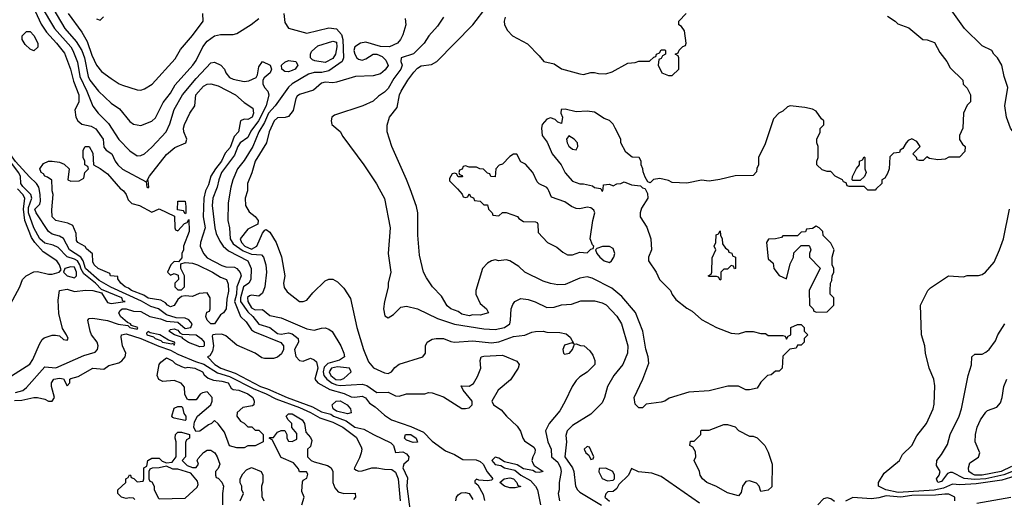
# Model space of a CAD drawing. Header units: inches. Extents: x 1793389 to 1900389, y 320802 to 470796.
# Tile 127 of 256: x 1872113 to 1877450, y 368319 to 370917. Entities that reach past the tile are written whole.
import ezdxf

# ---------------------------------------------------------------- set-up
doc = ezdxf.new("R2010")
doc.units = ezdxf.units.IN
doc.header["$MEASUREMENT"] = 0
doc.layers.add('B8376', color=7, linetype='Continuous')
doc.layers.add('B8377', color=7, linetype='Continuous')

msp = doc.modelspace()

# ---------------------------------------------------------------- linework, layer by layer
at = {"layer": 'B8376', "color": 2}
for points, elevation in [([(1872030, 368962.8), (1872168.2, 369051.8), (1872183.8, 369076.2), (1872220.7, 369159.3), (1872235.5, 369184.5), (1872246.8, 369193.2), (1872290, 369207.7), (1872307.5, 369207.5), (1872330, 369204.7), (1872350, 369184.7), (1872370, 369182), (1872375.3, 369190), (1872368, 369210), (1872345.2, 369245.2), (1872325.8, 369325.8), (1872322, 369398), (1872329.5, 369450.5), (1872370, 369458), (1872410, 369444.9), (1872470, 369451.3), (1872510.2, 369450.3), (1872557.3, 369437.3), (1872590, 369385.5), (1872610, 369380.3), (1872686, 369390), (1872672.1, 369392.1), (1872666.6, 369410), (1872556.2, 369456.2), (1872525.1, 369490), (1872461.1, 369541.1), (1872446.3, 369566.3), (1872440.2, 369590), (1872426.9, 369610), (1872410, 369620.3), (1872370, 369632.1), (1872322.5, 369682.5), (1872295.6, 369695.6), (1872250, 369707.1), (1872222.3, 369730), (1872190, 369789.6), (1872160.8, 369870), (1872160.9, 369899.1), (1872178.5, 369950), (1872173.5, 369970), (1872143.3, 370000)], 190), ([(1872063.1, 369376.9), (1872114, 369470), (1872128.7, 369510), (1872148, 369530), (1872190, 369550.7), (1872210, 369554), (1872270, 369538), (1872290, 369538), (1872328, 369550), (1872338, 369562), (1872329.3, 369590), (1872315.1, 369610), (1872240.3, 369660.3), (1872195.1, 369710), (1872177.4, 369737.4), (1872141, 369830), (1872133.2, 369890), (1872140.8, 369950), (1872130.8, 369970), (1872100.9, 370000)], 194), ([(1872090, 368896.9), (1872130, 368908.8), (1872150, 368925.5), (1872250, 369037.3), (1872310, 369031.8), (1872461.7, 369098.3), (1872523.2, 369116.8), (1872535.3, 369130), (1872539, 369150), (1872534, 369170), (1872502.7, 369210), (1872496, 369230), (1872482, 369290), (1872490, 369298), (1872510, 369300.7), (1872590, 369288.5), (1872647.1, 369267.1), (1872699.9, 369259.9), (1872710, 369249.2), (1872750, 369241), (1872754.5, 369250), (1872720.1, 369260.1), (1872714.5, 369270), (1872697.7, 369277.7), (1872659.6, 369310), (1872651.3, 369330), (1872658.5, 369341.5), (1872669.2, 369350.8), (1872690, 369351.7), (1872730, 369338.7), (1872770, 369335.8), (1872819.3, 369310), (1872877, 369297), (1872910, 369284.5), (1872970, 369279.3), (1873010, 369243.5), (1873041.6, 369250), (1873047.8, 369270), (1873030, 369291.1), (1873010, 369300.4), (1872961.3, 369301.3), (1872910, 369318), (1872865.6, 369350), (1872823.9, 369363.9), (1872772.9, 369392.9), (1872607.6, 369467.5), (1872545, 369505), (1872470, 369568.8), (1872458.4, 369610), (1872444.1, 369630), (1872382.7, 369670), (1872350, 369731.8), (1872330, 369745.4), (1872290, 369755.8), (1872269.8, 369769.8), (1872202, 369870), (1872196, 369890), (1872222.5, 369917.5), (1872225.6, 369934.4), (1872225.3, 369970), (1872218.9, 370000)], 186), ([(1872660.8, 370000), (1872676, 369990), (1872691, 369970), (1872702, 369942), (1872722, 369922), (1872762, 369910), (1872830, 369874), (1872870, 369892), (1872952.7, 369852.7), (1872954, 369790), (1872958, 369778), (1872970, 369774), (1873007.3, 369812.7), (1873022, 369818), (1873030, 369834), (1873031.3, 369770), (1873002, 369690), (1873002, 369670), (1872992, 369650), (1872992, 369628), (1872974, 369606), (1872950, 369608), (1872941, 369599), (1872932, 369590), (1872914, 369550), (1872930, 369534), (1872950, 369542), (1872972.7, 369532.7), (1872974, 369510), (1872954, 369490), (1872954, 369470), (1872970, 369454), (1872990, 369454), (1873006, 369470), (1873006, 369530), (1872986, 369570), (1872986, 369594), (1873010, 369602), (1873050, 369598), (1873078, 369590), (1873158, 369550), (1873202, 369522), (1873234.8, 369510), (1873243.6, 369483.6), (1873246, 369446), (1873236.7, 369403.3), (1873233.4, 369350), (1873218, 369330), (1873201.4, 369318.6), (1873170, 369269.6), (1873149.2, 369270), (1873129.2, 369290), (1873122, 369310), (1873127.3, 369332.7), (1873142, 369338), (1873146, 369350), (1873146, 369410), (1873130, 369438), (1873085.4, 369434.6), (1873050, 369418), (1873010, 369422), (1872990, 369418), (1872970, 369402), (1872950.4, 369369.6), (1872930, 369360.9), (1872914, 369370), (1872904.2, 369384.2), (1872878.4, 369398.4), (1872810, 369408.6), (1872785.5, 369425.5), (1872719.3, 369450), (1872703.5, 369463.5), (1872685.2, 369470), (1872662, 369490), (1872646, 369514), (1872646, 369526), (1872606, 369530), (1872602, 369542), (1872538, 369570), (1872518, 369590), (1872510, 369606), (1872508.4, 369648.4), (1872476.4, 369676.4), (1872468.9, 369688.9), (1872428, 369710), (1872421.2, 369721.2), (1872419.3, 369759.3), (1872402, 369802), (1872374.6, 369814.6), (1872310, 369829.2), (1872290, 369848.7), (1872287.9, 369887.9), (1872294, 369970), (1872289.2, 369990.8), (1872289, 370000)], 182), ([(1873125.2, 370000), (1873120.2, 369990), (1873111.3, 369950), (1873107.6, 369850), (1873119.6, 369790), (1873093.1, 369710), (1873092, 369690), (1873110.3, 369650), (1873130, 369627.4), (1873210, 369585.3), (1873230, 369579), (1873277, 369577), (1873290.7, 369570), (1873308.5, 369548.5), (1873313.7, 369530), (1873290.9, 369470), (1873287.8, 369430), (1873277.8, 369390), (1873310.2, 369310.2), (1873340.4, 369280.4), (1873370, 369238), (1873386.1, 369226.1), (1873529.2, 369169.2), (1873544.2, 369150), (1873543.6, 369130), (1873532.9, 369107.1), (1873510.9, 369089.1), (1873490, 369081.6), (1873441.1, 369081.1), (1873425.6, 369085.6), (1873389.4, 369110), (1873290, 369154), (1873230, 369204.2), (1873210, 369213.3), (1873172.7, 369212.7), (1873161, 369210), (1873157.3, 369202.7), (1873164, 369150), (1873158, 369122), (1873143.4, 369096.6), (1873131, 369090), (1873170.4, 369050), (1873203, 369030), (1873281.7, 369001.7), (1873418.4, 368930), (1873457.2, 368917.2), (1873562.4, 368870), (1873699.8, 368819.8), (1873750, 368792.2), (1873800.4, 368780.4), (1873814, 368770), (1873883.4, 368743.4), (1873930, 368710.7), (1873979.5, 368699.5), (1874031, 368670), (1874125.8, 368625.8), (1874138.8, 368610), (1874150, 368572), (1874190, 368576), (1874210, 368566), (1874222.8, 368550), (1874218.8, 368530), (1874196.3, 368510), (1874190.5, 368490), (1874215.6, 368435.6), (1874212, 368390), (1874230, 368252)], 186), ([(1873180.3, 370000), (1873161.1, 369950), (1873156.9, 369910), (1873171.7, 369790), (1873179, 369759), (1873198, 369718), (1873216.3, 369690), (1873245.3, 369665.3), (1873350.5, 369610), (1873368.7, 369570), (1873367, 369510), (1873354.9, 369490), (1873325.8, 369470), (1873310.2, 369410), (1873311.2, 369390), (1873350, 369334), (1873376.5, 369310), (1873410, 369267.2), (1873470, 369248.9), (1873510, 369217.4), (1873530, 369212.9), (1873570, 369221.5), (1873590, 369216.1), (1873623.1, 369190), (1873625.5, 369170), (1873603, 369130), (1873610, 369092), (1873630.7, 369070.7), (1873650, 369067.7), (1873690, 369083.8), (1873710, 369075.5), (1873723.1, 369063.1), (1873730.2, 369030.2), (1873714, 368970), (1873730.2, 368950.2), (1873794.1, 368914.1), (1873872.3, 368892.3), (1873910, 368874.9), (1873930, 368872), (1873970, 368877.3), (1873988.1, 368868.1), (1874010, 368840.7), (1874040.5, 368820.5), (1874090, 368774.9), (1874128.9, 368748.9), (1874233.9, 368713.9), (1874302.2, 368682.2), (1874350, 368634), (1874421.1, 368581.1), (1874470, 368561.6), (1874515.1, 368535.1), (1874587.3, 368532.7), (1874610, 368523.6), (1874625.2, 368510), (1874647.4, 368467.4), (1874678, 368430), (1874670, 368422), (1874650, 368419.3), (1874602, 368422), (1874590, 368428), (1874581, 368419), (1874581, 368410), (1874597.1, 368397.1), (1874625.1, 368345.1), (1874633.4, 368313.4)], 190), ([(1873256.1, 370000), (1873244.1, 369924.1), (1873241.6, 369830), (1873250.4, 369790), (1873253.6, 369730), (1873270, 369703.2), (1873324.5, 369664.5), (1873370, 369647.7), (1873423.8, 369643.8), (1873434.9, 369630), (1873448.2, 369590), (1873450.4, 369550), (1873441.6, 369470), (1873430, 369435.3), (1873410, 369419.3), (1873370, 369424.7), (1873359, 369421), (1873348.5, 369411.5), (1873349.3, 369390), (1873370, 369356.5), (1873390, 369345.8), (1873430, 369346.8), (1873470, 369315.5), (1873530, 369302.4), (1873670, 369242), (1873710, 369234.8), (1873750, 369246.8), (1873770, 369247.3), (1873790, 369241), (1873807.5, 369227.5), (1873853.4, 369150), (1873870.4, 369110.4), (1873873.4, 369090), (1873847.2, 369072.8), (1873784.5, 369055.5), (1873764.4, 369035.6), (1873757.7, 369010), (1873761.8, 368990), (1873778, 368970), (1873808, 368948), (1873830, 368938.7), (1873850, 368936.1), (1873970, 368942.8), (1873995.8, 368935.8), (1874050, 368897.8), (1874110, 368899.6), (1874150, 368880.5), (1874170, 368877.3), (1874210, 368891.3), (1874310, 368891.3), (1874330, 368898), (1874350, 368896), (1874410, 368874), (1874510, 368810.6), (1874530, 368810.4), (1874550, 368815.5), (1874566.6, 368830), (1874565.6, 368850), (1874518, 368910), (1874506.3, 368933.7), (1874550, 368932), (1874574, 368946), (1874595.6, 368984.4), (1874613, 369030), (1874609.4, 369070.6), (1874615.3, 369090), (1874630, 369094.9), (1874730, 369099.1), (1874807.3, 369067.3), (1874821, 369050), (1874814.8, 369030), (1874774, 368966), (1874707.3, 368910), (1874672, 368850), (1874682, 368830), (1874723.6, 368803.6), (1874752, 368770), (1874810, 368716), (1874828.3, 368688.3), (1874840.3, 368650), (1874850, 368635.5), (1874900.7, 368600.7), (1874908.1, 368588.1), (1874906.4, 368570), (1874894.6, 368550), (1874890.3, 368530), (1874895.1, 368515.1), (1874901.5, 368501.5), (1874950.4, 368470), (1874930, 368464.2), (1874910, 368466.3), (1874894.8, 368474.8), (1874844.4, 368484.4), (1874810, 368506), (1874742, 368522), (1874710, 368542), (1874690, 368548), (1874672, 368530), (1874690, 368508), (1874722, 368502), (1874742, 368490), (1874797, 368477), (1874830.6, 368450), (1874881.7, 368421.7), (1874909.1, 368390), (1874919.5, 368370), (1874936, 368290)], 194), ([(1873347.8, 370000), (1873347.7, 369990), (1873336.3, 369950), (1873338, 369910), (1873356.7, 369876.7), (1873390.5, 369850.5), (1873406, 369830), (1873404.7, 369810), (1873350, 369782), (1873308.5, 369730), (1873314.9, 369710), (1873334.3, 369690), (1873370, 369674.2), (1873398.7, 369690), (1873430, 369761), (1873442.7, 369777.3), (1873450, 369781), (1873470, 369766), (1873504, 369710), (1873533.2, 369633.2), (1873551.3, 369530), (1873544, 369490), (1873547.1, 369467.1), (1873563.5, 369443.5), (1873630, 369391.3), (1873650, 369391.3), (1873670, 369398), (1873702, 369438), (1873770, 369502), (1873788.9, 369511.1), (1873810, 369511.3), (1873836.9, 369496.9), (1873870, 369462), (1873906.4, 369406.4), (1873940.7, 369250), (1873977.3, 369130), (1874004.4, 369064.4), (1874030.7, 369030.7), (1874090, 369004.7), (1874110, 369001), (1874128, 369010), (1874146.8, 369033.2), (1874169.6, 369050.4), (1874299, 369090), (1874313.2, 369110), (1874313.2, 369150), (1874322, 369170), (1874350, 369186), (1874370, 369190.8), (1874410, 369190.7), (1874450, 369174), (1874470, 369170.6), (1874570, 369178.4), (1874670, 369166.7), (1874710, 369172.2), (1874790, 369201.6), (1874852.3, 369207.7), (1874890, 369224), (1874910, 369227.7), (1874950, 369230.7), (1874970, 369224), (1875042, 369222), (1875075.3, 369215.3), (1875096.9, 369196.9), (1875118, 369162), (1875107.3, 369167.3), (1875066.2, 369153.8), (1875057.3, 369130), (1875061, 369110), (1875065.8, 369105.8), (1875093.2, 369110), (1875109, 369130), (1875120.4, 369159.6), (1875130, 369162), (1875152.7, 369152.7), (1875174, 369150), (1875203.6, 369123.6), (1875219.8, 369099.8), (1875230.9, 369070.9), (1875230.8, 369050), (1875190, 369008.7), (1875150, 368982), (1875130, 368962), (1875107.3, 368930), (1875070.5, 368850), (1875041.3, 368798.7), (1874982.8, 368730), (1874964, 368690), (1874976.4, 368630), (1874994, 368590), (1874996, 368550), (1875030, 368520.5), (1875045.3, 368490), (1875048.4, 368470), (1875037.3, 368410), (1875038, 368370), (1875031.3, 368350), (1875039.1, 368310)], 198), ([(1874062.3, 370000), (1874091.1, 369948.9), (1874121, 369790), (1874111, 369650), (1874124.7, 369550), (1874111.3, 369490), (1874111.1, 369468.9), (1874091.3, 369390), (1874086, 369350), (1874092.7, 369312.7), (1874110, 369302), (1874140.4, 369319.6), (1874180.2, 369359.8), (1874210, 369366), (1874270, 369350.8), (1874378.7, 369298.7), (1874470, 369268.4), (1874630, 369243.1), (1874690, 369239.5), (1874742, 369250), (1874769.3, 369270), (1874774.5, 369290), (1874777.2, 369350), (1874785.6, 369374.4), (1874798, 369390), (1874830, 369406), (1874870, 369400.7), (1874908.1, 369388.1), (1874970, 369357.3), (1875010, 369360.7), (1875050, 369373.4), (1875104.1, 369375.9), (1875154.4, 369394.4), (1875230, 369394), (1875270, 369384), (1875292.3, 369372.3), (1875350, 369310.8), (1875376.3, 369270), (1875410.4, 369150.4), (1875407.3, 369110), (1875382.8, 369050), (1875334, 368990), (1875298.8, 368930), (1875284, 368870), (1875270, 368841.2), (1875210, 368781.2), (1875110, 368719), (1875081, 368690), (1875074.4, 368665.6), (1875077.3, 368630), (1875068.9, 368550), (1875110.7, 368490), (1875118, 368470), (1875126.7, 368390), (1875137.1, 368370), (1875150, 368358.4), (1875266.6, 368286.6)], 202), ([(1875503.1, 370000), (1875516.4, 369976.4), (1875518, 369950), (1875483.2, 369896.8), (1875476, 369870), (1875476, 369850), (1875513.6, 369793.6), (1875533.6, 369730), (1875538.4, 369670), (1875522.7, 369630), (1875522.7, 369610), (1875562.7, 369550), (1875580.9, 369510), (1875641.2, 369450), (1875650, 369428.7), (1875670, 369401.2), (1875730, 369354), (1875758.9, 369338.9), (1875810, 369293.2), (1875890, 369249), (1875970, 369219), (1876010, 369215.3), (1876050, 369228.7), (1876088.4, 369228.4), (1876130, 369218), (1876156.4, 369216.4), (1876170, 369206), (1876250, 369206), (1876262, 369202), (1876270, 369186), (1876278, 369202), (1876294, 369210), (1876294, 369250), (1876330, 369266), (1876350, 369266), (1876366, 369250), (1876366, 369230), (1876386, 369210), (1876366, 369190), (1876366, 369170), (1876350, 369154), (1876330, 369154), (1876322, 369138), (1876287.3, 369132.7), (1876250, 369094), (1876246, 369030), (1876230, 369014), (1876210, 369014), (1876187.3, 368992.7), (1876166, 368990), (1876130, 368954), (1876110, 368922), (1876070, 368911.3), (1876050, 368911.3), (1876010, 368931.3), (1875951.1, 368931.1), (1875850, 368906), (1875740.2, 368899.8), (1875633.2, 368866.8), (1875610, 368851.3), (1875590, 368844.7), (1875510, 368834), (1875490, 368814), (1875470, 368814), (1875450, 368834), (1875444.7, 368870), (1875490.7, 368969.3), (1875523.5, 369056.5), (1875520.7, 369090), (1875507.1, 369132.9), (1875490.7, 369230), (1875450.5, 369330.5), (1875377.7, 369417.7), (1875323.7, 369463.7), (1875216.7, 369516.7), (1875190, 369523.8), (1875150, 369517.1), (1875070, 369482.8), (1875030, 369480.7), (1874990, 369487.3), (1874950, 369500.7), (1874852, 369550), (1874819.8, 369579.8), (1874770, 369611), (1874750, 369616), (1874710, 369611.3), (1874690, 369616), (1874670, 369611), (1874650, 369598.8), (1874621.2, 369570), (1874585.2, 369450), (1874585.2, 369430), (1874610, 369379), (1874644, 369350), (1874654, 369330), (1874610, 369316.3), (1874570, 369317.6), (1874550, 369313.7), (1874510, 369322.4), (1874490, 369337.3), (1874450, 369351), (1874430, 369366.8), (1874399.9, 369419.9), (1874351.3, 369470), (1874318, 369518), (1874302.8, 369550), (1874281.4, 369641.4), (1874270.7, 369750.7), (1874270.7, 369870), (1874264.5, 369904.5), (1874229.2, 370000)], 206), ([(1874486.1, 370000), (1874512.7, 369972.7), (1874518, 369958), (1874530, 369954), (1874542, 369958), (1874550, 369974), (1874558, 369958), (1874572.7, 369952.7), (1874578, 369938), (1874610, 369934), (1874630, 369914), (1874650, 369914), (1874654, 369890), (1874674, 369870), (1874678, 369858), (1874710, 369854), (1874730, 369872), (1874750, 369872), (1874810.9, 369850.9), (1874819.6, 369839.6), (1874843.6, 369823.6), (1874910, 369822), (1874918, 369818), (1874922, 369810), (1874923.6, 369763.6), (1874974, 369710), (1875025.4, 369685.4), (1875058, 369658), (1875083.5, 369643.5), (1875110, 369642.8), (1875150, 369658), (1875190, 369654), (1875210, 369674), (1875222, 369678), (1875226, 369690), (1875218, 369698), (1875206, 369730), (1875219.3, 369830), (1875231.6, 369870), (1875226, 369886), (1875210, 369898), (1875190, 369902), (1875150, 369893.3), (1875130, 369894), (1875104.9, 369904.9), (1875068.7, 369930), (1874995.3, 369955.3), (1874982, 369990), (1874975.3, 370000)], 210), ([(1875263.1, 370000), (1875270, 369988), (1875274, 369990), (1875275.3, 370000)], 206), ([(1876756, 370000), (1876750, 369994), (1876710, 369994), (1876704, 370000)], 206), ([(1877530.9, 368450.9), (1877436.8, 368423.2), (1877297.3, 368402.7), (1877210, 368397.4), (1877170, 368401), (1877120.7, 368379.3), (1877070, 368368.6), (1876875.9, 368355.9), (1876808.7, 368370), (1876769, 368390), (1876769.3, 368410.7), (1876800.1, 368459.9), (1876882, 368530), (1876899, 368561), (1876949.3, 368610.7), (1876976.5, 368663.5), (1877029.2, 368730), (1877064, 368810), (1877070, 368834), (1877074, 368934), (1877068.7, 368970), (1877044, 369030), (1877024, 369110), (1877019, 369150), (1877001.2, 369210), (1876995.3, 369370), (1877035.3, 369450), (1877050, 369464.7), (1877148, 369530), (1877230, 369524.7), (1877250, 369531.3), (1877310, 369531), (1877330, 369536), (1877348.7, 369550), (1877395.5, 369604.5), (1877425.2, 369670), (1877445.2, 369730), (1877479.3, 369890)], 202), ([(1877570, 368500.4), (1877448.3, 368451.7), (1877350, 368430.4), (1877290, 368426.1), (1877232.4, 368432.4), (1877170, 368464.7), (1877156.4, 368463.6), (1877141.7, 368458.3), (1877110, 368415.3), (1877090, 368409.7), (1877082, 368430), (1877098, 368450), (1877102, 368470), (1877083.1, 368503.1), (1877084, 368530), (1877110, 368562), (1877143.2, 368616.8), (1877157.2, 368670), (1877206, 368770), (1877219.3, 368810), (1877254, 368990), (1877272.9, 369047.1), (1877275.3, 369090), (1877290, 369104.7), (1877330, 369106), (1877350, 369116), (1877368.7, 369130), (1877403.1, 369176.9), (1877415.3, 369210), (1877452.7, 369270)], 198), ([(1872085.6, 368854.4), (1872124.7, 368855.3), (1872190.6, 368870.6), (1872210, 368870.8), (1872250, 368861), (1872270, 368851), (1872288.7, 368851.3), (1872302, 368870), (1872285.2, 368930), (1872285.2, 368950), (1872298, 368970), (1872330, 368974.8), (1872351.3, 368971.3), (1872370, 368934), (1872386, 368950), (1872386, 368970), (1872390, 368974), (1872430, 368984.7), (1872509, 369030), (1872570, 369024.7), (1872596.2, 369043.8), (1872650, 369059.1), (1872667.8, 369070), (1872685.4, 369090), (1872688, 369110), (1872671.5, 369150), (1872662.9, 369197.1), (1872666, 369210), (1872690, 369216.1), (1872770, 369190.2), (1872868.2, 369148.2), (1872930, 369127.3), (1872970, 369105.5), (1873066, 369066.1), (1873111.2, 369051.2), (1873184.8, 369004.8), (1873250, 368985.1), (1873378.9, 368918.9), (1873450, 368890.1), (1873502.6, 368862.6), (1873630, 368816.6), (1873690.1, 368790.1), (1873741, 368761), (1873810, 368736.3), (1873865.7, 368710), (1873936.4, 368656.4), (1873964.2, 368604.2), (1873967.6, 368590), (1873964.2, 368570), (1873955.9, 368544.1), (1873926.7, 368486.7), (1873936.7, 368476.7), (1873952.4, 368472.4), (1873970, 368473.7), (1874022, 368490), (1874050, 368490.2), (1874090, 368482.4), (1874130, 368481.1), (1874150, 368466.4), (1874165.8, 368430), (1874175.9, 368310)], 182), ([(1877490, 368497.6), (1877433.7, 368470), (1877330, 368449.9), (1877289.9, 368449.9), (1877276.3, 368456.3), (1877258.7, 368470), (1877255.6, 368490), (1877262.7, 368517.3), (1877310, 368548), (1877316.9, 368570), (1877292.3, 368630), (1877294.5, 368670), (1877303.7, 368710), (1877320.9, 368750), (1877350, 368791), (1877360.1, 368799.9), (1877410, 368817.6), (1877430, 368842), (1877439.7, 368870), (1877447.6, 368930), (1877464.2, 368970)], 194), ([(1873642, 368290), (1873655.3, 368330), (1873642, 368362), (1873646, 368414), (1873650, 368422), (1873670, 368434), (1873675.3, 368455.3), (1873667.3, 368467.3), (1873630, 368468.7), (1873624, 368484), (1873597.2, 368517.2), (1873530, 368546), (1873482, 368642), (1873466, 368650), (1873470, 368654), (1873490, 368654), (1873510, 368682), (1873530, 368692), (1873550, 368692), (1873562, 368670), (1873562, 368650), (1873570, 368634), (1873590, 368632), (1873615.3, 368644.7), (1873616.4, 368676.4), (1873588.7, 368708.7), (1873588, 368730), (1873568, 368750), (1873558, 368770), (1873570, 368782), (1873590, 368782), (1873644.7, 368750), (1873658, 368730), (1873663.6, 368683.6), (1873690, 368654), (1873696.9, 368636.9), (1873690, 368606), (1873674, 368590), (1873674, 368550), (1873694, 368530), (1873710, 368522), (1873782, 368502), (1873802, 368490), (1873810.6, 368470.6), (1873811, 368410), (1873822, 368382), (1873839.6, 368359.6), (1873870.7, 368350.7), (1873932.7, 368352.7), (1873934, 368330), (1873922, 368318)], 178), ([(1872738, 368318), (1872730, 368326), (1872708, 368328), (1872690, 368324), (1872666, 368330), (1872646, 368350), (1872646, 368370), (1872688, 368410), (1872688, 368430), (1872702, 368438), (1872708.4, 368451.6), (1872714, 368450), (1872718, 368438), (1872732.7, 368432.7), (1872750, 368414), (1872782, 368418), (1872786, 368430), (1872786, 368490), (1872802, 368498), (1872808, 368530), (1872830, 368542), (1872870, 368542), (1872886, 368526), (1872910, 368516), (1872940.4, 368519.6), (1872962, 368550), (1872962, 368630), (1872955.3, 368650), (1872958, 368670), (1872970, 368682), (1872990, 368682), (1873034, 368670), (1873034, 368650), (1873018, 368642), (1873012.7, 368627.3), (1873012, 368550), (1872994, 368530), (1873022, 368502), (1873050, 368492), (1873070, 368492), (1873082, 368510), (1873075.3, 368530), (1873080.2, 368539.8), (1873110, 368572), (1873130, 368584.7), (1873150, 368584.7), (1873172, 368570), (1873184.7, 368550), (1873198, 368510), (1873190, 368486), (1873174, 368470), (1873174, 368450), (1873178, 368438), (1873190, 368434), (1873210, 368412), (1873218, 368390), (1873212, 368350), (1873212, 368290)], 178), ([(1873308.4, 368311.6), (1873326, 368350), (1873318, 368370), (1873318, 368390), (1873308.9, 368408.9), (1873309.3, 368430.7), (1873323.2, 368456.8), (1873342, 368478), (1873369.1, 368490.9), (1873422, 368470), (1873432, 368450), (1873431.6, 368411.6), (1873424.7, 368390), (1873425.4, 368334.6), (1873436, 368310)], 178), ([(1875799.1, 368299.1), (1875590, 368442), (1875540.4, 368460.4), (1875468.4, 368468.4), (1875430, 368486), (1875414, 368450), (1875361, 368399), (1875350, 368378), (1875330, 368362), (1875301, 368359), (1875290, 368348), (1875284.9, 368330), (1875310, 368308.9)], 206), ([(1874478, 368310), (1874480.9, 368330), (1874490, 368342.8), (1874506.2, 368353.8), (1874530, 368355.5), (1874550, 368350.4), (1874570, 368318)], 186), ([(1876530, 368307.2), (1876510, 368322.4), (1876490, 368326.3), (1876470, 368321.6), (1876440.4, 368290)], 206), ([(1877182, 368310), (1877182, 368330), (1877150, 368346.6), (1877127.8, 368347.8), (1877077.8, 368342.2), (1876950, 368339.1), (1876890, 368331.5), (1876810, 368338), (1876770, 368326.4), (1876730, 368321.7), (1876630, 368328.8), (1876590, 368309.3)], 206), ([(1877302.2, 368297.8), (1877485.2, 368330)], 202)]:
    msp.add_lwpolyline(points, dxfattribs=dict(at, elevation=elevation))
for points, elevation in [([(1873010, 369866), (1873002, 369882), (1872968, 369888), (1872970, 369934), (1873010, 369934), (1873014, 369906), (1873014, 369870)], 182), ([(1875987.3, 369567.3), (1875982, 369582), (1875970, 369586), (1875950, 369566), (1875930, 369566), (1875914, 369550), (1875914, 369510), (1875910, 369506), (1875902, 369522), (1875890, 369526), (1875850, 369526), (1875846, 369530), (1875862, 369538), (1875866, 369550), (1875867.3, 369627.3), (1875886, 369670), (1875878, 369690), (1875886, 369710), (1875888.4, 369751.6), (1875902, 369758), (1875910, 369774), (1875912, 369750), (1875922, 369730), (1875923.6, 369703.6), (1875939.6, 369679.6), (1875954, 369670), (1875958, 369658), (1875972.7, 369652.7), (1875978, 369638), (1875994, 369630), (1875994, 369570)], 202), ([(1876430, 369798), (1876410, 369786), (1876378, 369782), (1876372.7, 369767.3), (1876350, 369766), (1876330, 369746), (1876250, 369746), (1876242, 369738), (1876210.8, 369729.2), (1876171.6, 369728.4), (1876162, 369710), (1876170, 369622), (1876198, 369598), (1876202, 369570), (1876230, 369532), (1876270, 369514), (1876290, 369594), (1876308, 369630), (1876310, 369654), (1876350, 369694), (1876390, 369694), (1876394, 369690), (1876402, 369670), (1876394, 369650), (1876394, 369630), (1876452, 369572), (1876392, 369450), (1876394, 369370), (1876414, 369350), (1876418, 369338), (1876432.7, 369332.7), (1876490, 369334), (1876526, 369370), (1876526, 369410), (1876506, 369430), (1876506, 369450), (1876508, 369490), (1876516.4, 369503.6), (1876518, 369530), (1876526, 369550), (1876526, 369570), (1876518, 369590), (1876518, 369630), (1876528, 369670), (1876510, 369706), (1876468.4, 369748.4), (1876466, 369770), (1876446, 369790)], 206), ([(1875310, 369688.7), (1875271.6, 369688.4), (1875242, 369678), (1875234, 369670), (1875242, 369650), (1875258, 369630), (1875282, 369610), (1875310, 369601), (1875322, 369610), (1875334, 369630), (1875339, 369650), (1875330, 369678)], 210), ([(1872390, 369578.9), (1872358, 369570), (1872350.8, 369550), (1872370.8, 369530), (1872410, 369519.3), (1872422, 369530), (1872421, 369550), (1872410, 369576.9)], 194), ([(1872810, 369228.7), (1872801.4, 369218.6), (1872803, 369210), (1872839.1, 369199.1), (1872848.2, 369190), (1872879.2, 369179.2), (1872888.4, 369170), (1872938.7, 369161.3), (1872944.7, 369164.7), (1872950, 369154), (1872954.6, 369165.4), (1872952, 369170), (1872920.3, 369180.3), (1872872.3, 369210), (1872820.8, 369220.8)], 186), ([(1873090, 369144.8), (1873028.7, 369168.7), (1872995.6, 369190), (1872995.3, 369195.3), (1872952.7, 369210), (1872921.6, 369230), (1872930, 369238.4), (1872950, 369243.1), (1872970, 369235.8), (1872981.1, 369221.1), (1872993.7, 369213.7), (1873070, 369210.2), (1873096.5, 369190), (1873112.9, 369170), (1873113.7, 369150), (1873110, 369146.6)], 182), ([(1873011.1, 369031.1), (1873025.6, 369034.4), (1873062, 369030), (1873104.7, 369010), (1873113.2, 368993.2), (1873135.5, 368975.5), (1873164, 368964), (1873210, 368959.5), (1873242.8, 368950), (1873260.5, 368920.5), (1873270, 368914.8), (1873302, 368910), (1873350, 368890.4), (1873378, 368870), (1873384.7, 368850), (1873382, 368830), (1873375.3, 368824.7), (1873322.8, 368817.2), (1873292, 368790), (1873291.3, 368770), (1873310, 368742), (1873330.9, 368730.9), (1873350, 368712), (1873371.6, 368711.6), (1873390, 368694), (1873410, 368694), (1873434, 368670), (1873434, 368630), (1873390, 368608), (1873350, 368608), (1873330, 368598), (1873290, 368598), (1873250, 368608), (1873222.9, 368682.9), (1873190, 368728), (1873170, 368746), (1873154, 368730), (1873136.9, 368723.1), (1873090, 368688.7), (1873067.3, 368687.3), (1873058, 368710), (1873060.4, 368739.6), (1873078, 368770), (1873148.7, 368830), (1873157.2, 368850), (1873156, 368870), (1873130, 368902), (1873103.6, 368896.4), (1873091.6, 368888.4), (1873070, 368858), (1873030, 368858), (1873022, 368862), (1873008.9, 368888.9), (1873007.3, 368927.3), (1872988.4, 368948.4), (1872950, 368962), (1872890, 368958), (1872867.3, 368967.3), (1872858, 368990), (1872869, 369050), (1872878, 369062), (1872910, 369084.7), (1872942, 369070), (1872955.3, 369055.3), (1872990, 369038)], 178), ([(1873835.9, 369035.9), (1873804.2, 369030), (1873791.3, 369010), (1873799.2, 368990), (1873827.3, 368967.3), (1873850, 368965.7), (1873870, 368974.3), (1873909.4, 369010), (1873902, 369030)], 198), ([(1873890, 368782.7), (1873830, 368796.2), (1873812.3, 368810), (1873807.3, 368830), (1873828.8, 368851.2), (1873850, 368852.6), (1873888.2, 368830), (1873907.3, 368810), (1873910, 368788)], 186), ([(1873010, 368746), (1872950, 368758), (1872943.1, 368763.1), (1872938, 368770), (1872950, 368812), (1872970, 368822), (1872990, 368822), (1872996, 368816), (1873003.6, 368783.6), (1873014, 368770), (1873014, 368750)], 178), ([(1876070, 368662), (1876090, 368662), (1876110, 368652), (1876152, 368610), (1876170, 368574), (1876191.3, 368510), (1876190, 368386), (1876170, 368368), (1876130, 368362), (1876121.2, 368390), (1876107.2, 368407.2), (1876070, 368419.5), (1876050, 368416), (1876030.7, 368390), (1876024.7, 368355.3), (1876010, 368338), (1875950, 368354), (1875890, 368389), (1875838, 368410), (1875815.3, 368430), (1875802, 368450), (1875798, 368470), (1875768.7, 368530), (1875778, 368550), (1875776.4, 368576.4), (1875762, 368602), (1875746, 368610), (1875750, 368634), (1875770, 368634), (1875786, 368650), (1875806, 368670), (1875806, 368690), (1875810, 368694), (1875850, 368694), (1875930, 368724.7), (1875950, 368724.7), (1875990.9, 368710.9), (1876010, 368692)], 202), ([(1874246.3, 368626.3), (1874210, 368639), (1874199, 368650), (1874204, 368670), (1874234, 368670), (1874262.8, 368650), (1874270, 368629.2)], 186), ([(1875190, 368606), (1875174, 368590), (1875182, 368570), (1875198, 368558), (1875210, 368534), (1875222, 368538), (1875226, 368550), (1875202, 368602)], 206), ([(1872910, 368498), (1872869, 368489), (1872832, 368488), (1872818, 368482), (1872814, 368470), (1872814, 368430), (1872818, 368418), (1872830, 368414), (1872842, 368390), (1872842, 368370), (1872865.4, 368325.4), (1872870, 368322), (1873010, 368324.7), (1873074.6, 368385.4), (1873080.4, 368399.6), (1873078, 368418), (1873040.4, 368460.4), (1872970, 368482), (1872943.1, 368483.1)], 178), ([(1875290, 368488.7), (1875254, 368486), (1875252.7, 368467.3), (1875270, 368432), (1875299.6, 368419.6), (1875330, 368422), (1875338, 368430), (1875338, 368450), (1875328, 368470)], 206), ([(1874770, 368381.6), (1874742, 368390), (1874715.3, 368410), (1874739, 368430), (1874770, 368434.9), (1874790.3, 368430), (1874808.2, 368410), (1874814, 368394), (1874830, 368389), (1874798.4, 368381.6)], 190)]:
    msp.add_lwpolyline(points, close=True, dxfattribs=dict(at, elevation=elevation))
at = {"layer": 'B8377', "color": 2}
for points, elevation in [([(1872218.9, 370000), (1872216.8, 370010), (1872205.1, 370030), (1872165.8, 370065.8), (1872090, 370148.7), (1871990, 370287.2), (1871973.5, 370333.5), (1871945.5, 370390), (1871944, 370470), (1871937.3, 370497.3), (1871908, 370550), (1871894.6, 370614.6), (1871866.3, 370670), (1871844.2, 370744.2), (1871806.2, 370810), (1871799.3, 370870), (1871796.8, 371010)], 186), ([(1872186.5, 370986.5), (1872230, 370893), (1872258, 370850), (1872313.7, 370790), (1872356, 370736), (1872389.1, 370650), (1872404.7, 370584.7), (1872434.3, 370510), (1872434, 370470), (1872411.7, 370428.3), (1872418, 370390), (1872429.3, 370369.3), (1872450, 370351.6), (1872500.4, 370340.4), (1872526.4, 370326.4), (1872565.3, 370270), (1872570, 370226), (1872582.8, 370210), (1872613.4, 370190), (1872630.6, 370150), (1872644.9, 370130), (1872670, 370108.2), (1872799.6, 370039.6), (1872802, 370010), (1872810, 370006.8), (1872812.7, 370010), (1872810, 370046), (1872802, 370042), (1872817.2, 370070), (1872910, 370187.3), (1872955.2, 370224.8), (1873014.7, 370250), (1873018.9, 370270), (1873003.6, 370310), (1873001.6, 370330), (1873007, 370350), (1873035.1, 370410), (1873062, 370450), (1873067.8, 370510), (1873110, 370557.6), (1873130, 370568.7), (1873150, 370570.4), (1873190, 370559.5), (1873282.8, 370510), (1873330, 370467.7), (1873377.1, 370437.1), (1873381.3, 370410), (1873373.1, 370390), (1873350, 370376.9), (1873330, 370377.6), (1873310.4, 370369.6), (1873299.1, 370310), (1873276.5, 370283.5), (1873254.7, 370225.3), (1873226.8, 370193.2), (1873207.7, 370150), (1873174.2, 370110), (1873150.2, 370070), (1873136.7, 370023.3), (1873125.2, 370000)], 186), ([(1872230.2, 370990), (1872302.7, 370870), (1872390.3, 370770), (1872402.3, 370750), (1872426.2, 370686.2), (1872438.6, 370610), (1872477.3, 370530), (1872509, 370449), (1872538, 370410), (1872594.7, 370354.7), (1872650, 370267.3), (1872710, 370206.8), (1872750, 370178.8), (1872770, 370181), (1872789.3, 370190.7), (1872830, 370227.3), (1872907, 370310), (1872926.9, 370353.1), (1872951.3, 370430), (1872995.8, 370510), (1873070, 370598.4), (1873150, 370683.8), (1873170, 370686.4), (1873204, 370670), (1873224, 370650), (1873230.8, 370630), (1873250, 370604), (1873270, 370594.8), (1873330, 370582.8), (1873354.6, 370585.4), (1873395.3, 370604.7), (1873402, 370618), (1873410, 370662), (1873429.4, 370690.6), (1873471.3, 370670), (1873478, 370650), (1873471.3, 370630), (1873438, 370602), (1873431, 370589), (1873430.8, 370570), (1873441, 370550), (1873459.3, 370530), (1873463.7, 370510), (1873449.1, 370450), (1873407.2, 370370), (1873366.8, 370313.2), (1873350, 370279.6), (1873308.8, 370250), (1873296, 370230), (1873277.5, 370182.5), (1873207.4, 370090), (1873192.4, 370050), (1873184.2, 370010), (1873180.3, 370000)], 190), ([(1872274.9, 371010), (1872358.7, 370870), (1872418.7, 370798.7), (1872450.9, 370750.9), (1872463.9, 370710), (1872484, 370610), (1872493.7, 370590), (1872540.5, 370530), (1872610, 370464.9), (1872654.4, 370434.4), (1872710, 370366), (1872730, 370351), (1872770, 370344.7), (1872830, 370366.8), (1872850, 370386), (1872891.3, 370468.7), (1872930, 370518.8), (1872955.8, 370564.2), (1873052.3, 370670), (1873070, 370696), (1873107, 370770), (1873130, 370800.7), (1873170, 370830.5), (1873202.7, 370837.3), (1873270, 370837), (1873290, 370843.1), (1873368.5, 370891.6), (1873410, 370923.8)], 194), ([(1874229.2, 370000), (1874210, 370052), (1874130.9, 370230.9), (1874104.7, 370310), (1874105.4, 370345.4), (1874118, 370390), (1874159.1, 370440.9), (1874173, 370510), (1874181.6, 370530), (1874217.1, 370590), (1874250, 370632.3), (1874270, 370655.1), (1874290, 370666.6), (1874346.2, 370673.8), (1874374.8, 370690), (1874570, 370888.7), (1874646.8, 370990)], 206), ([(1872143.3, 370000), (1872130, 370013.3), (1872120.3, 370030), (1872117.4, 370070), (1872106.3, 370090), (1871986.1, 370250), (1871950, 370324.7), (1871921.3, 370370), (1871911.3, 370410), (1871910.7, 370470), (1871904.8, 370490), (1871870.8, 370550), (1871863.4, 370610), (1871834.9, 370670), (1871818.8, 370730), (1871780.2, 370790), (1871762.9, 370870), (1871771.2, 370930)], 190), ([(1872376.4, 370950), (1872450.3, 370850.3), (1872479.4, 370799.4), (1872504.2, 370724.2), (1872530, 370670.8), (1872556.7, 370636.7), (1872610, 370598.8), (1872652, 370570), (1872670, 370562.8), (1872750, 370538), (1872770, 370536), (1872790, 370542.8), (1872831.7, 370568.3), (1872955.6, 370704.4), (1872984.2, 370755.8), (1873050, 370831), (1873108, 370910), (1873106, 370950)], 198), ([(1872530, 370922), (1872550, 370914), (1872567.3, 370932.7)], 202), ([(1873544.9, 370950), (1873550, 370902), (1873570.8, 370870.8), (1873670, 370844), (1873790, 370873.4), (1873830, 370868), (1873857.5, 370837.5), (1873865.8, 370810), (1873867.9, 370710), (1873862, 370690), (1873790, 370639.2), (1873751, 370631), (1873709, 370631), (1873678.7, 370621.3), (1873590, 370569.7), (1873570, 370551.8), (1873498.7, 370450), (1873461.8, 370410), (1873440.1, 370359.9), (1873410.2, 370310), (1873376.9, 370230), (1873330, 370154.5), (1873294.9, 370110), (1873268.5, 370050), (1873257.6, 370010), (1873256.1, 370000)], 194), ([(1874203.5, 370923.5), (1874207.3, 370890), (1874190, 370835.3), (1874177.3, 370810), (1874160.7, 370790), (1874118, 370770), (1874070, 370771.1), (1873990, 370794.7), (1873961, 370790), (1873930.7, 370770), (1873925.5, 370750), (1873930.6, 370730), (1873940.7, 370710), (1873950, 370703), (1873970, 370697.6), (1873990, 370704.6), (1874029.8, 370730.2), (1874050, 370730.4), (1874078.1, 370718.1), (1874098.7, 370698.7), (1874110.2, 370669.8), (1874095.1, 370644.9), (1874070, 370624.4), (1874030, 370612.6), (1873934, 370610), (1873830, 370578), (1873810, 370575.1), (1873770, 370578.4), (1873750, 370574), (1873705.1, 370534.9), (1873630, 370511.8), (1873618, 370502), (1873610.5, 370489.5), (1873595.2, 370424.8), (1873570, 370393.2), (1873552, 370388), (1873510, 370386.3), (1873492.2, 370370), (1873465.3, 370310), (1873450.5, 370250), (1873390.4, 370150), (1873372.3, 370087.7), (1873348, 370030), (1873347.8, 370000)], 198), ([(1874410.8, 370930), (1874377.5, 370882.5), (1874331, 370830), (1874306, 370790), (1874248.4, 370731.6), (1874181, 370710), (1874179.1, 370690), (1874187.3, 370670), (1874179.1, 370650), (1874140.7, 370599.3), (1874110, 370544), (1874090, 370524), (1874058, 370502), (1874030, 370475.3), (1873974, 370450), (1873819.8, 370400.2), (1873806, 370390), (1873801, 370370), (1873804.7, 370350), (1873850, 370312), (1873864.5, 370284.5), (1873978, 370130), (1874047.1, 370027.1), (1874062.3, 370000)], 202), ([(1874744, 370930), (1874738.8, 370910), (1874741, 370890), (1874758, 370858), (1874784.7, 370830), (1874866.4, 370786.4), (1874930, 370722), (1874954, 370690), (1875010, 370678), (1875050.9, 370650.9), (1875150, 370624), (1875170, 370620.7), (1875210, 370631), (1875230, 370631.3), (1875250, 370626), (1875290, 370624.7), (1875324.7, 370635.3), (1875410, 370682), (1875450, 370684.7), (1875470, 370692), (1875527.3, 370692.7), (1875550, 370714), (1875562, 370718), (1875566, 370730), (1875582, 370738), (1875590, 370754), (1875610, 370754), (1875614, 370750), (1875614, 370730), (1875598, 370722), (1875590, 370706), (1875578, 370702), (1875574, 370670), (1875594, 370630), (1875630, 370614), (1875650, 370614), (1875686, 370650), (1875686, 370710), (1875682, 370722), (1875666, 370730), (1875682, 370738), (1875687.3, 370752.7), (1875707.3, 370772.7), (1875722, 370778), (1875726, 370790), (1875716.4, 370856.4), (1875700.4, 370880.4), (1875686, 370890), (1875686, 370910), (1875726, 370950)], 210), ([(1876816.4, 370936.4), (1876858, 370910), (1876874, 370894), (1876932.1, 370872.1), (1877009, 370809), (1877032.7, 370807.3), (1877072.9, 370792.9), (1877100.2, 370740.2), (1877138, 370690), (1877156.4, 370656.4), (1877226, 370590), (1877227.3, 370567.3), (1877250, 370546), (1877268, 370510), (1877267.3, 370472.7), (1877250, 370454), (1877228.4, 370411.6), (1877226, 370330), (1877208, 370290), (1877208.4, 370268.4), (1877223.1, 370243.1), (1877238, 370230), (1877236.4, 370203.6), (1877207.3, 370172.7), (1877150, 370172), (1877130, 370162), (1877090, 370158), (1877044.7, 370164.7), (1877030, 370174), (1877010, 370154), (1876990, 370154), (1876978, 370158), (1876974, 370170), (1876954, 370190), (1876994, 370230), (1876976.9, 370256.9), (1876950, 370272), (1876930, 370262), (1876918, 370250), (1876900.4, 370219.6), (1876886, 370210), (1876882, 370198), (1876850, 370194), (1876830, 370174), (1876826, 370110), (1876816.4, 370083.6), (1876802, 370058), (1876786, 370050), (1876786, 370030), (1876756, 370000)], 206), ([(1877518.7, 370000), (1877538, 370090), (1877542.7, 370150), (1877539.3, 370230), (1877530, 370268), (1877484, 370330), (1877462, 370390), (1877454, 370450), (1877469.2, 370550), (1877449.3, 370610), (1877437.2, 370670), (1877414, 370710), (1877394, 370730), (1877382, 370750), (1877330, 370775.3), (1877235.3, 370870), (1877162, 370970)], 202), ([(1876704, 370000), (1876690, 370014), (1876610, 370014), (1876598, 370018), (1876592.7, 370032.7), (1876578, 370038), (1876574, 370050), (1876534, 370070), (1876510, 370094), (1876490, 370094), (1876463.6, 370103.6), (1876434, 370130), (1876434, 370150), (1876442, 370170), (1876442, 370230), (1876434, 370250), (1876434, 370270), (1876451.6, 370308.4), (1876452.7, 370327.3), (1876471.6, 370348.4), (1876472, 370370), (1876459.6, 370379.6), (1876430, 370422), (1876410, 370432), (1876370, 370442), (1876290, 370451), (1876274.6, 370445.4), (1876250, 370422), (1876228, 370410), (1876200.2, 370379.8), (1876154.6, 370245.4), (1876118, 370170), (1876118, 370130), (1876108.4, 370111.6), (1876107.3, 370092.7), (1876090, 370074), (1875991.6, 370071.6), (1875908.9, 370051.1), (1875850, 370042.8), (1875810, 370047.3), (1875730, 370031), (1875650, 370036), (1875630, 370046), (1875584, 370056), (1875548.4, 370051.6), (1875530, 370034), (1875518, 370038), (1875503.6, 370063.6), (1875492.7, 370092.7), (1875492, 370110), (1875482, 370130), (1875482, 370150), (1875472, 370170), (1875432.7, 370172.7), (1875399.6, 370199.6), (1875372, 370250), (1875372, 370270), (1875342, 370330), (1875330, 370352), (1875310, 370371.3), (1875282, 370382), (1875230, 370416), (1875190, 370422), (1875130, 370418), (1875070, 370432), (1875048, 370430), (1875046, 370410), (1875055.3, 370390), (1875050, 370354), (1875030, 370362), (1875016, 370376), (1874990, 370386), (1874970, 370378.8), (1874945.2, 370350), (1874941.2, 370330), (1874945.2, 370290), (1874972.9, 370252.9), (1874999, 370190), (1875048.7, 370130), (1875070, 370088), (1875110, 370042), (1875150, 370028.7), (1875170, 370028.7), (1875218, 370018), (1875230, 370008), (1875262, 370002), (1875263.1, 370000)], 206), ([(1872289, 370000), (1872288, 370048), (1872264.7, 370064.7), (1872250, 370069.2), (1872242, 370082), (1872229.2, 370090), (1872222, 370110), (1872242, 370138), (1872268.9, 370151.1), (1872288.9, 370151.1), (1872330, 370146), (1872354.4, 370134.4), (1872382, 370110), (1872374, 370050), (1872390, 370042), (1872436.4, 370043.6), (1872462, 370058), (1872466, 370090), (1872486, 370110), (1872482, 370122), (1872466, 370130), (1872466, 370150), (1872458, 370170), (1872458, 370210), (1872468, 370230), (1872490, 370230.8), (1872510, 370194), (1872514, 370130), (1872550, 370111.3), (1872590, 370082.8), (1872660.3, 370000.3), (1872660.8, 370000)], 182), ([(1874975.3, 370000), (1874970, 370008), (1874930, 370028), (1874919, 370039), (1874894, 370090), (1874854.6, 370134.6), (1874830, 370148), (1874808, 370188), (1874790, 370188.7), (1874770, 370175.3), (1874730, 370135.3), (1874711.6, 370128.4), (1874694, 370110), (1874690, 370066), (1874667.3, 370067.3), (1874662, 370082), (1874650, 370086), (1874627.3, 370107.3), (1874608.4, 370108.4), (1874590, 370118), (1874550, 370118), (1874530, 370126), (1874518, 370122), (1874512.7, 370107.3), (1874498, 370102), (1874494, 370090), (1874498, 370078), (1874512.7, 370072.7), (1874514, 370066), (1874490, 370066), (1874482, 370082), (1874470, 370086), (1874458, 370082), (1874443.6, 370056.4), (1874443.6, 370043.6), (1874486.1, 370000)], 210), ([(1875275.3, 370000), (1875278, 370022), (1875310, 370026), (1875330, 370018), (1875350, 370028), (1875371.1, 370028.9), (1875390, 370038), (1875430, 370022), (1875478, 370018), (1875490, 370006), (1875502, 370002), (1875503.1, 370000)], 206)]:
    msp.add_lwpolyline(points, dxfattribs=dict(at, elevation=elevation))
for points, elevation in [([(1872190, 370748), (1872170, 370758), (1872143.1, 370783.1), (1872126, 370810), (1872126, 370830), (1872150, 370854), (1872170, 370854), (1872190, 370832), (1872212, 370790), (1872211.6, 370768.4)], 182), ([(1873770, 370685.6), (1873714, 370694), (1873700.5, 370700.5), (1873689.2, 370710), (1873689.4, 370730), (1873695.9, 370744.1), (1873730, 370775.5), (1873810, 370801.1), (1873830, 370794.9), (1873832.9, 370770), (1873825.7, 370730), (1873810, 370706.3)], 190), ([(1873570, 370635.1), (1873550, 370637.2), (1873534, 370650), (1873533.2, 370670), (1873550, 370686.8), (1873570, 370696.3), (1873610.4, 370690.4), (1873620.7, 370670), (1873606, 370650), (1873590, 370642)], 190), ([(1875090, 370288), (1875078, 370270), (1875080.7, 370250), (1875090, 370231.3), (1875110, 370216), (1875130, 370212), (1875139, 370230), (1875137.2, 370250), (1875119, 370270)], 206), ([(1876630, 370046), (1876626, 370050), (1876627.3, 370067.3), (1876648.4, 370111.6), (1876666, 370130), (1876666, 370150), (1876682, 370158), (1876690, 370174), (1876694, 370170), (1876694, 370110), (1876702, 370090), (1876692.7, 370067.3), (1876670, 370046)], 206)]:
    msp.add_lwpolyline(points, close=True, dxfattribs=dict(at, elevation=elevation))

doc.saveas('drawing.dxf')
